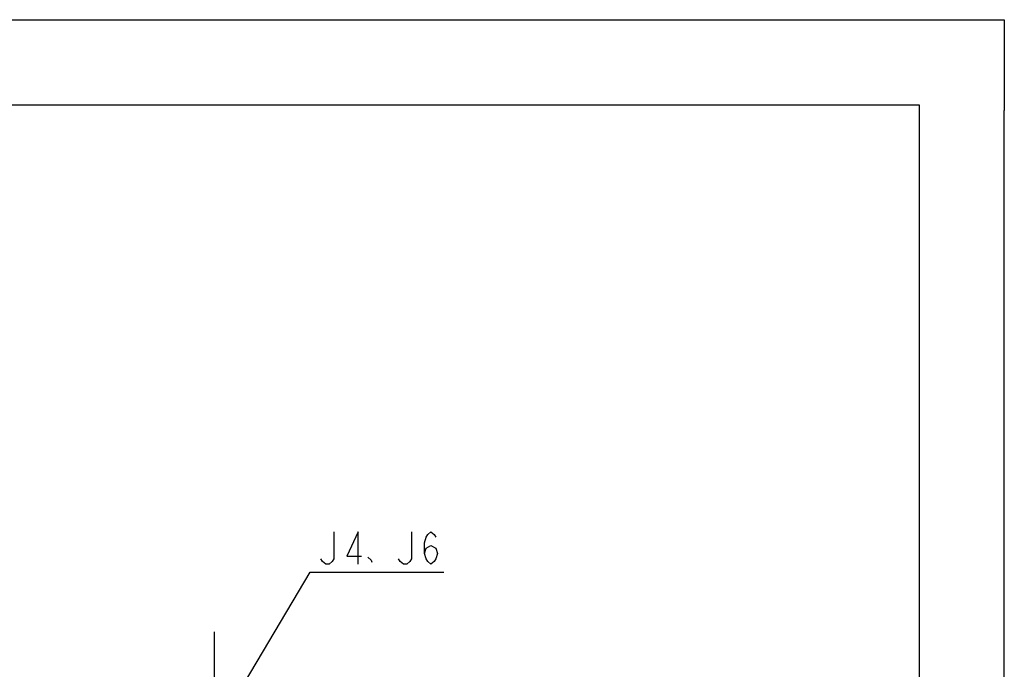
# Model space of a CAD drawing. Header units: millimetres. Extents: x 0 to 1249, y 0 to 420.
# Tile 103 of 104: x 478 to 594, y 344 to 420. Entities that reach past the tile are written whole.
import ezdxf

# ---------------------------------------------------------------- set-up
doc = ezdxf.new("R2010")
doc.units = ezdxf.units.MM
doc.header["$LTSCALE"] = 32.67
doc.linetypes.add('CENTER', pattern=[0.6, 0.375, -0.075, 0.075, -0.075])
doc.layers.get('0').update_dxf_attribs({"linetype": 'CONTINUOUS'})
doc.layers.add('AXIS', color=7, linetype='CONTINUOUS')
doc.layers.add('DRA_ITEM', color=7, linetype='CONTINUOUS')

msp = doc.modelspace()

# ---------------------------------------------------------------- linework, layer by layer
at = {"color": 7, "linetype": 'CONTINUOUS'}
for p, q in [((12.377365, 420), (584.301025, 420)), ((10, 410), (584, 410)), ((584, 410), (584, 10)), ((594, 8.242278), (594, 409.35318))]:
    msp.add_line(p, q, dxfattribs=at)
at = {"color": 4, "linetype": 'CONTINUOUS'}
for p, q in [((584.301025, 420), (594, 420)), ((594, 420), (594, 409.35318))]:
    msp.add_line(p, q, dxfattribs=at)
at = {"layer": 'AXIS', "color": 7, "linetype": 'CENTER'}
msp.add_line((501.198535, 336.210448), (501.198535, 348.092827), dxfattribs=at)
at = {"layer": 'DRA_ITEM', "color": 2, "linetype": 'CONTINUOUS'}
for p, q in [((501.198535, 336.210448), (512.457369, 355.089236)), ((512.457369, 355.089236), (512.957369, 355.089236)), ((512.957369, 355.089236), (528.157369, 355.089236))]:
    msp.add_line(p, q, dxfattribs=at)
for points in [[(515.237355, 359.839219), (515.237355, 356.672573), (515.047379, 356.355886), (514.667355, 356.039236), (514.287368, 356.039236), (513.907381, 356.355886), (513.717369, 356.672573)], [(518.087351, 356.039236), (518.087351, 359.839219), (516.757377, 356.989223), (518.467375, 356.989223)], [(524.357379, 359.839219), (524.357379, 356.672573), (524.167367, 356.355886), (523.78738, 356.039236), (523.407356, 356.039236), (523.027369, 356.355886), (522.837357, 356.672573)], [(525.877365, 357.305909), (526.067377, 357.939246), (526.637376, 358.255896), (527.207376, 357.939246), (527.397351, 357.305909), (527.207376, 356.672573), (527.017364, 356.355886), (526.637376, 356.039236), (526.257353, 356.355886), (526.067377, 356.672573), (525.877365, 357.305909), (525.877365, 358.572582), (526.067377, 359.205919), (526.257353, 359.522569), (526.637376, 359.839219), (527.017364, 359.522569), (527.207376, 359.205919)], [(519.227386, 356.870488), (519.607373, 356.514248), (519.702361, 356.276742)]]:
    msp.add_lwpolyline(points, dxfattribs=at)

doc.saveas('drawing.dxf')
